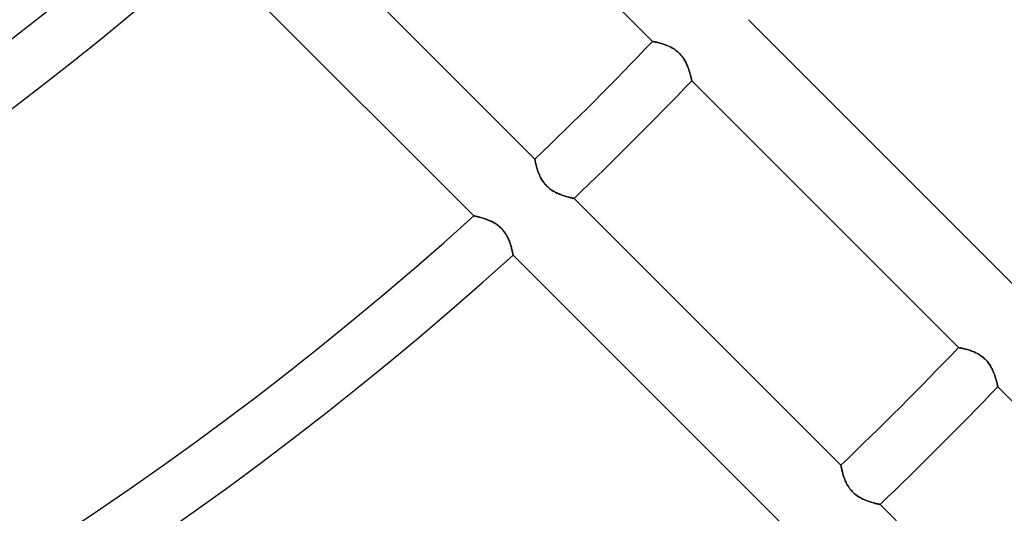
# Model space of a CAD drawing. Header units: millimetres. Extents: x -156 to 156, y -156 to 156.
# Tile 33 of 68: x 32 to 50, y -50 to -41. Entities that reach past the tile are written whole.
import ezdxf

# ---------------------------------------------------------------- set-up
doc = ezdxf.new("R2010")
doc.units = ezdxf.units.MM
doc.layers.add('MAIN-1', color=7, linetype='Continuous')

msp = doc.modelspace()

# ---------------------------------------------------------------- linework, layer by layer
at = {"layer": 'MAIN-1'}
for p, q in [((39.017, -36.896), (43.827, -41.706)), ((41.706, -43.827), (36.896, -39.017)), ((35.791, -40.034), (40.606, -44.849)), ((50.37, -46.127), (45.557, -41.314)), ((43.827, -41.706), (43.828, -41.706)), ((43.828, -41.706), (43.827, -41.706)), ((43.828, -41.706), (43.831, -41.707)), ((43.831, -41.707), (43.828, -41.706)), ((43.831, -41.707), (43.836, -41.708)), ((43.835, -41.708), (43.831, -41.707)), ((43.84, -41.709), (43.835, -41.708)), ((43.836, -41.708), (43.842, -41.709)), ((43.847, -41.71), (43.84, -41.709)), ((43.842, -41.709), (43.85, -41.711)), ((43.856, -41.712), (43.847, -41.71)), ((43.85, -41.711), (43.86, -41.713)), ((43.866, -41.714), (43.856, -41.712)), ((43.86, -41.713), (43.871, -41.715)), ((43.877, -41.716), (43.866, -41.714)), ((43.871, -41.715), (43.883, -41.718)), ((43.889, -41.719), (43.877, -41.716)), ((43.883, -41.718), (43.898, -41.721)), ((43.903, -41.722), (43.889, -41.719)), ((43.898, -41.721), (43.913, -41.724)), ((43.918, -41.726), (43.903, -41.722)), ((43.913, -41.724), (43.929, -41.728)), ((43.933, -41.729), (43.918, -41.726)), ((43.929, -41.728), (43.947, -41.733)), ((43.95, -41.734), (43.933, -41.729)), ((43.947, -41.733), (43.965, -41.738)), ((43.968, -41.738), (43.95, -41.734)), ((43.965, -41.738), (43.985, -41.743)), ((43.986, -41.744), (43.968, -41.738)), ((43.985, -41.743), (44.005, -41.749)), ((44.005, -41.749), (43.986, -41.744)), ((44.005, -41.749), (44.025, -41.756)), ((44.024, -41.756), (44.005, -41.749)), ((44.044, -41.762), (44.024, -41.756)), ((44.025, -41.756), (44.047, -41.763)), ((44.064, -41.77), (44.044, -41.762)), ((44.047, -41.763), (44.068, -41.771)), ((44.085, -41.777), (44.064, -41.77)), ((44.068, -41.771), (44.09, -41.779)), ((44.106, -41.786), (44.085, -41.777)), ((44.09, -41.779), (44.112, -41.788)), ((44.126, -41.795), (44.106, -41.786)), ((44.112, -41.788), (44.134, -41.798)), ((44.147, -41.805), (44.126, -41.795)), ((44.134, -41.798), (44.156, -41.809)), ((44.168, -41.816), (44.147, -41.805)), ((44.156, -41.809), (44.178, -41.821)), ((44.189, -41.827), (44.168, -41.816)), ((44.178, -41.821), (44.2, -41.834)), ((44.21, -41.84), (44.189, -41.827)), ((44.2, -41.834), (44.222, -41.848)), ((44.23, -41.853), (44.21, -41.84)), ((44.222, -41.848), (44.244, -41.863)), ((44.25, -41.867), (44.23, -41.853)), ((44.244, -41.863), (44.265, -41.879)), ((44.27, -41.883), (44.25, -41.867)), ((44.265, -41.879), (44.285, -41.896)), ((44.289, -41.899), (44.27, -41.883)), ((44.285, -41.896), (44.305, -41.913)), ((44.307, -41.916), (44.289, -41.899)), ((44.305, -41.913), (44.323, -41.932)), ((44.324, -41.933), (44.307, -41.916)), ((44.323, -41.932), (44.341, -41.952)), ((44.341, -41.952), (44.324, -41.933)), ((44.341, -41.952), (44.358, -41.972)), ((44.357, -41.971), (44.341, -41.952)), ((44.372, -41.991), (44.357, -41.971)), ((44.358, -41.972), (44.374, -41.994)), ((44.386, -42.011), (44.372, -41.991)), ((44.374, -41.994), (44.389, -42.015)), ((44.399, -42.031), (44.386, -42.011)), ((44.389, -42.015), (44.402, -42.037)), ((44.411, -42.052), (44.399, -42.031)), ((44.402, -42.037), (44.415, -42.059)), ((44.423, -42.073), (44.411, -42.052)), ((44.415, -42.059), (44.427, -42.082)), ((44.433, -42.094), (44.423, -42.073)), ((44.427, -42.082), (44.438, -42.104)), ((44.443, -42.115), (44.433, -42.094)), ((44.438, -42.104), (44.448, -42.126)), ((44.452, -42.135), (44.443, -42.115)), ((44.448, -42.126), (44.458, -42.148)), ((44.461, -42.156), (44.452, -42.135)), ((44.458, -42.148), (44.466, -42.17)), ((44.468, -42.176), (44.461, -42.156)), ((44.466, -42.17), (44.474, -42.192)), ((44.476, -42.196), (44.468, -42.176)), ((44.474, -42.192), (44.482, -42.213)), ((44.483, -42.216), (44.476, -42.196)), ((44.482, -42.213), (44.489, -42.234)), ((44.489, -42.235), (44.483, -42.216)), ((44.489, -42.234), (44.495, -42.255)), ((44.495, -42.254), (44.489, -42.235)), ((44.5, -42.272), (44.495, -42.254)), ((44.495, -42.255), (44.501, -42.274)), ((44.505, -42.29), (44.5, -42.272)), ((44.501, -42.274), (44.506, -42.293)), ((44.51, -42.307), (44.505, -42.29)), ((44.506, -42.293), (44.511, -42.31)), ((44.514, -42.322), (44.51, -42.307)), ((44.511, -42.31), (44.515, -42.327)), ((44.518, -42.337), (44.514, -42.322)), ((44.515, -42.327), (44.519, -42.342)), ((44.521, -42.351), (44.518, -42.337)), ((44.519, -42.342), (44.522, -42.357)), ((44.524, -42.364), (44.521, -42.351)), ((44.522, -42.357), (44.525, -42.369)), ((44.526, -42.375), (44.524, -42.364)), ((44.525, -42.369), (44.528, -42.381)), ((44.529, -42.385), (44.526, -42.375)), ((44.528, -42.381), (44.53, -42.39)), ((44.531, -42.393), (44.529, -42.385)), ((44.53, -42.39), (44.532, -42.399)), ((44.532, -42.401), (44.531, -42.393)), ((44.532, -42.399), (44.533, -42.405)), ((44.533, -42.406), (44.532, -42.401)), ((44.533, -42.405), (44.534, -42.41)), ((44.534, -42.41), (44.533, -42.406)), ((44.534, -42.41), (44.535, -42.413)), ((44.535, -42.413), (44.534, -42.41)), ((44.535, -42.413), (44.535, -42.413)), ((44.535, -42.413), (49.344, -47.223)), ((44.535, -42.413), (44.535, -42.413)), ((41.706, -43.828), (41.706, -43.827)), ((41.706, -43.827), (41.706, -43.828)), ((41.707, -43.831), (41.706, -43.828)), ((41.706, -43.828), (41.707, -43.831)), ((41.708, -43.835), (41.707, -43.831)), ((41.707, -43.831), (41.708, -43.836)), ((41.709, -43.84), (41.708, -43.835)), ((41.708, -43.836), (41.709, -43.842)), ((41.71, -43.847), (41.709, -43.84)), ((41.709, -43.842), (41.711, -43.85)), ((41.712, -43.856), (41.71, -43.847)), ((41.711, -43.85), (41.713, -43.86)), ((41.714, -43.866), (41.712, -43.856)), ((41.713, -43.86), (41.715, -43.871)), ((41.716, -43.877), (41.714, -43.866)), ((41.715, -43.871), (41.718, -43.883)), ((41.719, -43.889), (41.716, -43.877)), ((41.718, -43.883), (41.721, -43.898)), ((41.722, -43.903), (41.719, -43.889)), ((41.721, -43.898), (41.724, -43.913)), ((41.726, -43.918), (41.722, -43.903)), ((41.724, -43.913), (41.728, -43.929)), ((41.729, -43.933), (41.726, -43.918)), ((41.728, -43.929), (41.733, -43.947)), ((41.734, -43.95), (41.729, -43.933)), ((41.733, -43.947), (41.738, -43.965)), ((41.738, -43.968), (41.734, -43.95)), ((41.738, -43.965), (41.743, -43.985)), ((41.744, -43.986), (41.738, -43.968)), ((41.743, -43.985), (41.749, -44.005)), ((41.749, -44.005), (41.744, -43.986)), ((41.756, -44.024), (41.749, -44.005)), ((41.749, -44.005), (41.756, -44.025)), ((41.762, -44.044), (41.756, -44.024)), ((41.756, -44.025), (41.763, -44.047)), ((41.77, -44.064), (41.762, -44.044)), ((41.763, -44.047), (41.771, -44.068)), ((41.777, -44.085), (41.77, -44.064)), ((41.771, -44.068), (41.779, -44.09)), ((41.786, -44.106), (41.777, -44.085)), ((41.779, -44.09), (41.788, -44.112)), ((41.795, -44.126), (41.786, -44.106)), ((41.788, -44.112), (41.798, -44.134)), ((41.805, -44.147), (41.795, -44.126)), ((41.798, -44.134), (41.809, -44.156)), ((41.816, -44.168), (41.805, -44.147)), ((41.809, -44.156), (41.821, -44.178)), ((41.827, -44.189), (41.816, -44.168)), ((41.821, -44.178), (41.834, -44.2)), ((41.84, -44.21), (41.827, -44.189)), ((41.834, -44.2), (41.848, -44.222)), ((41.853, -44.23), (41.84, -44.21)), ((41.848, -44.222), (41.863, -44.244)), ((41.867, -44.25), (41.853, -44.23)), ((41.863, -44.244), (41.879, -44.265)), ((41.883, -44.27), (41.867, -44.25)), ((41.879, -44.265), (41.896, -44.285)), ((41.899, -44.289), (41.883, -44.27)), ((41.896, -44.285), (41.913, -44.305)), ((41.916, -44.307), (41.899, -44.289)), ((41.913, -44.305), (41.932, -44.323)), ((41.933, -44.324), (41.916, -44.307)), ((41.932, -44.323), (41.952, -44.341)), ((41.952, -44.341), (41.933, -44.324)), ((41.971, -44.357), (41.952, -44.341)), ((41.952, -44.341), (41.972, -44.358)), ((41.991, -44.372), (41.971, -44.357)), ((41.972, -44.358), (41.994, -44.374)), ((42.011, -44.386), (41.991, -44.372)), ((41.994, -44.374), (42.015, -44.389)), ((42.031, -44.399), (42.011, -44.386)), ((42.015, -44.389), (42.037, -44.402)), ((42.052, -44.411), (42.031, -44.399)), ((42.037, -44.402), (42.059, -44.415)), ((42.073, -44.423), (42.052, -44.411)), ((42.059, -44.415), (42.082, -44.427)), ((42.094, -44.433), (42.073, -44.423)), ((42.082, -44.427), (42.104, -44.438)), ((42.115, -44.443), (42.094, -44.433)), ((42.104, -44.438), (42.126, -44.448)), ((42.135, -44.452), (42.115, -44.443)), ((42.126, -44.448), (42.148, -44.458)), ((42.156, -44.461), (42.135, -44.452)), ((42.148, -44.458), (42.17, -44.466)), ((42.176, -44.468), (42.156, -44.461)), ((42.17, -44.466), (42.192, -44.474)), ((42.196, -44.476), (42.176, -44.468)), ((42.192, -44.474), (42.213, -44.482)), ((42.216, -44.483), (42.196, -44.476)), ((42.213, -44.482), (42.234, -44.489)), ((42.235, -44.489), (42.216, -44.483)), ((42.234, -44.489), (42.255, -44.495)), ((42.254, -44.495), (42.235, -44.489)), ((42.272, -44.5), (42.254, -44.495)), ((42.255, -44.495), (42.274, -44.501)), ((42.29, -44.505), (42.272, -44.5)), ((42.274, -44.501), (42.293, -44.506)), ((42.307, -44.51), (42.29, -44.505)), ((42.293, -44.506), (42.31, -44.511)), ((42.322, -44.514), (42.307, -44.51)), ((42.31, -44.511), (42.327, -44.515)), ((42.337, -44.518), (42.322, -44.514)), ((42.327, -44.515), (42.342, -44.519)), ((42.351, -44.521), (42.337, -44.518)), ((42.342, -44.519), (42.357, -44.522)), ((42.364, -44.524), (42.351, -44.521)), ((42.357, -44.522), (42.369, -44.525)), ((42.375, -44.526), (42.364, -44.524)), ((42.369, -44.525), (42.381, -44.528)), ((42.385, -44.529), (42.375, -44.526)), ((42.381, -44.528), (42.39, -44.53)), ((42.393, -44.531), (42.385, -44.529)), ((42.39, -44.53), (42.399, -44.532)), ((42.401, -44.532), (42.393, -44.531)), ((42.399, -44.532), (42.405, -44.533)), ((42.406, -44.533), (42.401, -44.532)), ((42.405, -44.533), (42.41, -44.534)), ((42.41, -44.534), (42.406, -44.533)), ((42.413, -44.535), (42.41, -44.534)), ((42.41, -44.534), (42.413, -44.535)), ((42.413, -44.535), (42.413, -44.535)), ((42.413, -44.535), (42.413, -44.535)), ((47.223, -49.344), (42.413, -44.535)), ((40.606, -44.849), (40.607, -44.849)), ((40.607, -44.849), (40.606, -44.849)), ((40.607, -44.849), (40.609, -44.849)), ((40.61, -44.849), (40.607, -44.849)), ((40.609, -44.849), (40.613, -44.85)), ((40.615, -44.851), (40.61, -44.849)), ((40.613, -44.85), (40.619, -44.852)), ((40.621, -44.852), (40.615, -44.851)), ((40.619, -44.852), (40.626, -44.853)), ((40.629, -44.854), (40.621, -44.852)), ((40.626, -44.853), (40.635, -44.855)), ((40.639, -44.856), (40.629, -44.854)), ((40.635, -44.855), (40.645, -44.857)), ((40.651, -44.859), (40.639, -44.856)), ((40.645, -44.857), (40.657, -44.86)), ((40.664, -44.862), (40.651, -44.859)), ((40.657, -44.86), (40.669, -44.863)), ((40.678, -44.866), (40.664, -44.862)), ((40.669, -44.863), (40.683, -44.867)), ((40.694, -44.87), (40.678, -44.866)), ((40.683, -44.867), (40.698, -44.871)), ((40.711, -44.874), (40.694, -44.87)), ((40.698, -44.871), (40.714, -44.875)), ((40.729, -44.879), (40.711, -44.874)), ((40.714, -44.875), (40.731, -44.88)), ((40.748, -44.884), (40.729, -44.879)), ((40.731, -44.88), (40.749, -44.885)), ((40.768, -44.89), (40.748, -44.884)), ((40.749, -44.885), (40.767, -44.89)), ((40.767, -44.89), (40.786, -44.896)), ((40.788, -44.897), (40.768, -44.89)), ((40.786, -44.896), (40.806, -44.903)), ((40.809, -44.904), (40.788, -44.897)), ((40.806, -44.903), (40.826, -44.91)), ((40.83, -44.911), (40.809, -44.904)), ((40.826, -44.91), (40.846, -44.917)), ((40.852, -44.92), (40.83, -44.911)), ((40.846, -44.917), (40.866, -44.925)), ((40.874, -44.929), (40.852, -44.92)), ((40.866, -44.925), (40.887, -44.934)), ((40.897, -44.938), (40.874, -44.929)), ((40.887, -44.934), (40.908, -44.943)), ((40.919, -44.948), (40.897, -44.938)), ((40.908, -44.943), (40.929, -44.953)), ((40.941, -44.959), (40.919, -44.948)), ((40.929, -44.953), (40.95, -44.964)), ((40.963, -44.971), (40.941, -44.959)), ((40.95, -44.964), (40.971, -44.976)), ((40.986, -44.984), (40.963, -44.971)), ((40.971, -44.976), (40.992, -44.988)), ((41.008, -44.998), (40.986, -44.984)), ((40.992, -44.988), (41.013, -45.001)), ((41.029, -45.013), (41.008, -44.998)), ((41.013, -45.001), (41.033, -45.016)), ((41.051, -45.029), (41.029, -45.013)), ((41.033, -45.016), (41.053, -45.031)), ((41.071, -45.046), (41.051, -45.029)), ((41.053, -45.031), (41.072, -45.047)), ((41.091, -45.064), (41.071, -45.046)), ((41.072, -45.047), (41.091, -45.064)), ((41.091, -45.064), (41.109, -45.082)), ((41.109, -45.082), (41.091, -45.064)), ((41.109, -45.082), (41.126, -45.1)), ((41.127, -45.102), (41.109, -45.082)), ((41.126, -45.1), (41.142, -45.119)), ((41.144, -45.122), (41.127, -45.102)), ((41.142, -45.119), (41.158, -45.139)), ((41.16, -45.143), (41.144, -45.122)), ((41.158, -45.139), (41.172, -45.16)), ((41.175, -45.165), (41.16, -45.143)), ((41.172, -45.16), (41.185, -45.181)), ((41.189, -45.187), (41.175, -45.165)), ((41.185, -45.181), (41.198, -45.202)), ((41.202, -45.209), (41.189, -45.187)), ((41.198, -45.202), (41.209, -45.223)), ((41.213, -45.231), (41.202, -45.209)), ((41.209, -45.223), (41.22, -45.244)), ((41.224, -45.253), (41.213, -45.231)), ((41.22, -45.244), (41.23, -45.265)), ((41.234, -45.275), (41.224, -45.253)), ((41.23, -45.265), (41.239, -45.286)), ((41.243, -45.297), (41.234, -45.275)), ((41.239, -45.286), (41.247, -45.307)), ((41.251, -45.318), (41.243, -45.297)), ((41.247, -45.307), (41.254, -45.327)), ((41.259, -45.34), (41.251, -45.318)), ((41.254, -45.327), (41.261, -45.347)), ((41.266, -45.361), (41.259, -45.34)), ((41.261, -45.347), (41.268, -45.367)), ((41.272, -45.382), (41.266, -45.361)), ((41.268, -45.367), (41.274, -45.386)), ((41.278, -45.401), (41.272, -45.382)), ((41.274, -45.386), (41.279, -45.404)), ((41.284, -45.421), (41.278, -45.401)), ((41.279, -45.404), (41.284, -45.422)), ((41.288, -45.439), (41.284, -45.421)), ((41.284, -45.422), (41.288, -45.439)), ((41.288, -45.439), (41.292, -45.455)), ((41.293, -45.457), (41.288, -45.439)), ((41.292, -45.455), (41.296, -45.47)), ((41.297, -45.473), (41.293, -45.457)), ((41.296, -45.47), (41.299, -45.484)), ((41.3, -45.488), (41.297, -45.473)), ((41.299, -45.484), (41.302, -45.497)), ((41.303, -45.502), (41.3, -45.488)), ((41.302, -45.497), (41.305, -45.509)), ((41.306, -45.514), (41.303, -45.502)), ((41.305, -45.509), (41.307, -45.52)), ((41.308, -45.525), (41.306, -45.514)), ((41.307, -45.52), (41.309, -45.529)), ((41.31, -45.535), (41.308, -45.525)), ((41.309, -45.529), (41.31, -45.538)), ((41.311, -45.542), (41.31, -45.535)), ((41.31, -45.538), (41.312, -45.544)), ((41.312, -45.549), (41.311, -45.542)), ((41.312, -45.544), (41.313, -45.55)), ((41.313, -45.553), (41.312, -45.549)), ((41.313, -45.55), (41.313, -45.554)), ((41.314, -45.556), (41.313, -45.553)), ((41.313, -45.554), (41.314, -45.556)), ((41.314, -45.556), (41.314, -45.557)), ((41.314, -45.557), (41.314, -45.556)), ((41.314, -45.557), (46.127, -50.37)), ((49.344, -47.223), (49.345, -47.223)), ((49.345, -47.223), (49.344, -47.223)), ((49.345, -47.223), (49.348, -47.224)), ((49.348, -47.224), (49.345, -47.223)), ((49.348, -47.224), (49.353, -47.225)), ((49.352, -47.224), (49.348, -47.224)), ((49.357, -47.226), (49.352, -47.224)), ((49.353, -47.225), (49.359, -47.226)), ((49.364, -47.227), (49.357, -47.226)), ((49.359, -47.226), (49.367, -47.228)), ((49.373, -47.229), (49.364, -47.227)), ((49.367, -47.228), (49.377, -47.23)), ((49.383, -47.231), (49.373, -47.229)), ((49.377, -47.23), (49.388, -47.232)), ((49.394, -47.233), (49.383, -47.231)), ((49.388, -47.232), (49.4, -47.235)), ((49.406, -47.236), (49.394, -47.233)), ((49.4, -47.235), (49.414, -47.238)), ((49.42, -47.239), (49.406, -47.236)), ((49.414, -47.238), (49.43, -47.241)), ((49.435, -47.243), (49.42, -47.239)), ((49.43, -47.241), (49.446, -47.245)), ((49.45, -47.246), (49.435, -47.243)), ((49.446, -47.245), (49.464, -47.25)), ((49.467, -47.251), (49.45, -47.246)), ((49.464, -47.25), (49.482, -47.255)), ((49.485, -47.256), (49.467, -47.251)), ((49.482, -47.255), (49.502, -47.26)), ((49.503, -47.261), (49.485, -47.256)), ((49.502, -47.26), (49.522, -47.266)), ((49.522, -47.266), (49.503, -47.261)), ((49.522, -47.266), (49.542, -47.273)), ((49.541, -47.273), (49.522, -47.266)), ((49.561, -47.279), (49.541, -47.273)), ((49.542, -47.273), (49.564, -47.28)), ((49.581, -47.287), (49.561, -47.279)), ((49.564, -47.28), (49.585, -47.288)), ((49.602, -47.295), (49.581, -47.287)), ((49.585, -47.288), (49.607, -47.296)), ((49.623, -47.303), (49.602, -47.295)), ((49.607, -47.296), (49.629, -47.306)), ((49.643, -47.312), (49.623, -47.303)), ((49.629, -47.306), (49.651, -47.316)), ((49.664, -47.322), (49.643, -47.312)), ((49.651, -47.316), (49.673, -47.326)), ((49.685, -47.333), (49.664, -47.322)), ((49.673, -47.326), (49.695, -47.338)), ((49.706, -47.344), (49.685, -47.333)), ((49.695, -47.338), (49.717, -47.351)), ((49.727, -47.357), (49.706, -47.344)), ((49.717, -47.351), (49.739, -47.365)), ((49.747, -47.37), (49.727, -47.357)), ((49.739, -47.365), (49.761, -47.38)), ((49.767, -47.384), (49.747, -47.37)), ((49.761, -47.38), (49.782, -47.396)), ((49.787, -47.4), (49.767, -47.384)), ((49.782, -47.396), (49.802, -47.413)), ((49.806, -47.416), (49.787, -47.4)), ((49.802, -47.413), (49.822, -47.43)), ((49.824, -47.433), (49.806, -47.416)), ((49.822, -47.43), (49.84, -47.449)), ((49.841, -47.45), (49.824, -47.433)), ((49.84, -47.449), (49.858, -47.469)), ((49.858, -47.469), (49.841, -47.45)), ((49.858, -47.469), (49.875, -47.489)), ((49.874, -47.488), (49.858, -47.469)), ((49.889, -47.508), (49.874, -47.488)), ((49.875, -47.489), (49.891, -47.511)), ((49.903, -47.528), (49.889, -47.508)), ((49.891, -47.511), (49.906, -47.532)), ((49.916, -47.548), (49.903, -47.528)), ((49.906, -47.532), (49.92, -47.554)), ((49.928, -47.569), (49.916, -47.548)), ((49.92, -47.554), (49.932, -47.576)), ((49.94, -47.59), (49.928, -47.569)), ((49.932, -47.576), (49.944, -47.599)), ((49.95, -47.611), (49.94, -47.59)), ((49.944, -47.599), (49.955, -47.621)), ((49.96, -47.632), (49.95, -47.611)), ((49.955, -47.621), (49.965, -47.643)), ((49.969, -47.652), (49.96, -47.632)), ((49.965, -47.643), (49.975, -47.665)), ((49.978, -47.673), (49.969, -47.652)), ((49.975, -47.665), (49.983, -47.687)), ((49.986, -47.693), (49.978, -47.673)), ((49.983, -47.687), (49.991, -47.709)), ((49.993, -47.713), (49.986, -47.693)), ((49.991, -47.709), (49.999, -47.73)), ((50, -47.733), (49.993, -47.713)), ((49.999, -47.73), (50.006, -47.751)), ((50.006, -47.752), (50, -47.733)), ((50.006, -47.751), (50.012, -47.771)), ((50.012, -47.771), (50.006, -47.752)), ((50.012, -47.771), (50.018, -47.791)), ((50.017, -47.789), (50.012, -47.771)), ((50.022, -47.807), (50.017, -47.789)), ((50.018, -47.791), (50.023, -47.81)), ((50.027, -47.824), (50.022, -47.807)), ((50.023, -47.81), (50.028, -47.827)), ((50.031, -47.839), (50.027, -47.824)), ((50.028, -47.827), (50.032, -47.844)), ((50.035, -47.854), (50.031, -47.839)), ((50.032, -47.844), (50.036, -47.859)), ((50.038, -47.868), (50.035, -47.854)), ((50.036, -47.859), (50.039, -47.873)), ((50.041, -47.88), (50.038, -47.868)), ((50.039, -47.873), (50.042, -47.886)), ((50.043, -47.892), (50.041, -47.88)), ((50.042, -47.886), (50.045, -47.898)), ((50.046, -47.902), (50.043, -47.892)), ((50.045, -47.898), (50.047, -47.907)), ((50.047, -47.91), (50.046, -47.902)), ((50.047, -47.907), (50.049, -47.916)), ((50.049, -47.917), (50.047, -47.91)), ((50.049, -47.916), (50.05, -47.922)), ((50.05, -47.923), (50.049, -47.917)), ((50.05, -47.922), (50.051, -47.927)), ((50.051, -47.927), (50.05, -47.923)), ((50.051, -47.927), (50.051, -47.929)), ((50.052, -47.93), (50.051, -47.927)), ((50.051, -47.929), (50.052, -47.93)), ((50.052, -47.93), (54.861, -52.74)), ((50.052, -47.93), (50.052, -47.93)), ((47.223, -49.345), (47.223, -49.344)), ((47.223, -49.344), (47.223, -49.345)), ((47.224, -49.348), (47.223, -49.345)), ((47.223, -49.345), (47.224, -49.348)), ((47.224, -49.352), (47.224, -49.348)), ((47.224, -49.348), (47.225, -49.353)), ((47.226, -49.357), (47.224, -49.352)), ((47.225, -49.353), (47.226, -49.359)), ((47.227, -49.364), (47.226, -49.357)), ((47.226, -49.359), (47.228, -49.367)), ((47.229, -49.373), (47.227, -49.364)), ((47.228, -49.367), (47.23, -49.377)), ((47.231, -49.383), (47.229, -49.373)), ((47.23, -49.377), (47.232, -49.388)), ((47.233, -49.394), (47.231, -49.383)), ((47.232, -49.388), (47.235, -49.4)), ((47.236, -49.406), (47.233, -49.394)), ((47.235, -49.4), (47.238, -49.414)), ((47.239, -49.42), (47.236, -49.406)), ((47.238, -49.414), (47.241, -49.43)), ((47.243, -49.435), (47.239, -49.42)), ((47.241, -49.43), (47.245, -49.446)), ((47.246, -49.45), (47.243, -49.435)), ((47.245, -49.446), (47.25, -49.464)), ((47.251, -49.467), (47.246, -49.45)), ((47.25, -49.464), (47.255, -49.482)), ((47.256, -49.485), (47.251, -49.467)), ((47.255, -49.482), (47.26, -49.502)), ((47.261, -49.503), (47.256, -49.485)), ((47.26, -49.502), (47.266, -49.522)), ((47.266, -49.522), (47.261, -49.503)), ((47.273, -49.541), (47.266, -49.522)), ((47.266, -49.522), (47.273, -49.542)), ((47.279, -49.561), (47.273, -49.541)), ((47.273, -49.542), (47.28, -49.564)), ((47.287, -49.581), (47.279, -49.561)), ((47.28, -49.564), (47.288, -49.585)), ((47.295, -49.602), (47.287, -49.581)), ((47.288, -49.585), (47.296, -49.607)), ((47.303, -49.623), (47.295, -49.602)), ((47.296, -49.607), (47.306, -49.629)), ((47.312, -49.643), (47.303, -49.623)), ((47.306, -49.629), (47.316, -49.651)), ((47.322, -49.664), (47.312, -49.643)), ((47.316, -49.651), (47.326, -49.673)), ((47.333, -49.685), (47.322, -49.664)), ((47.326, -49.673), (47.338, -49.695)), ((47.344, -49.706), (47.333, -49.685)), ((47.338, -49.695), (47.351, -49.717)), ((47.357, -49.727), (47.344, -49.706)), ((47.351, -49.717), (47.365, -49.739)), ((47.37, -49.747), (47.357, -49.727)), ((47.365, -49.739), (47.38, -49.761)), ((47.384, -49.767), (47.37, -49.747)), ((47.38, -49.761), (47.396, -49.782)), ((47.4, -49.787), (47.384, -49.767)), ((47.396, -49.782), (47.413, -49.802)), ((47.416, -49.806), (47.4, -49.787)), ((47.413, -49.802), (47.43, -49.822)), ((47.433, -49.824), (47.416, -49.806)), ((47.43, -49.822), (47.449, -49.84)), ((47.45, -49.841), (47.433, -49.824)), ((47.449, -49.84), (47.469, -49.858)), ((47.469, -49.858), (47.45, -49.841)), ((47.488, -49.874), (47.469, -49.858)), ((47.469, -49.858), (47.489, -49.875)), ((47.508, -49.889), (47.488, -49.874)), ((47.489, -49.875), (47.511, -49.891)), ((47.528, -49.903), (47.508, -49.889)), ((47.511, -49.891), (47.532, -49.906)), ((47.548, -49.916), (47.528, -49.903)), ((47.532, -49.906), (47.554, -49.92)), ((47.569, -49.928), (47.548, -49.916)), ((47.554, -49.92), (47.576, -49.932)), ((47.59, -49.94), (47.569, -49.928)), ((47.576, -49.932), (47.599, -49.944)), ((47.611, -49.95), (47.59, -49.94)), ((47.599, -49.944), (47.621, -49.955)), ((47.632, -49.96), (47.611, -49.95)), ((47.621, -49.955), (47.643, -49.965)), ((47.652, -49.969), (47.632, -49.96)), ((47.643, -49.965), (47.665, -49.975)), ((47.673, -49.978), (47.652, -49.969)), ((47.665, -49.975), (47.687, -49.983)), ((47.693, -49.986), (47.673, -49.978)), ((47.687, -49.983), (47.709, -49.991)), ((47.713, -49.993), (47.693, -49.986)), ((47.709, -49.991), (47.73, -49.999)), ((47.733, -50), (47.713, -49.993)), ((47.73, -49.999), (47.751, -50.006)), ((47.752, -50.006), (47.733, -50)), ((47.751, -50.006), (47.771, -50.012)), ((47.771, -50.012), (47.752, -50.006)), ((47.789, -50.017), (47.771, -50.012)), ((47.771, -50.012), (47.791, -50.018)), ((47.807, -50.022), (47.789, -50.017)), ((47.791, -50.018), (47.81, -50.023)), ((47.824, -50.027), (47.807, -50.022)), ((47.81, -50.023), (47.827, -50.028)), ((47.839, -50.031), (47.824, -50.027)), ((47.827, -50.028), (47.844, -50.032)), ((47.854, -50.035), (47.839, -50.031)), ((47.844, -50.032), (47.859, -50.036)), ((47.868, -50.038), (47.854, -50.035)), ((47.859, -50.036), (47.873, -50.039)), ((47.88, -50.041), (47.868, -50.038)), ((47.873, -50.039), (47.886, -50.042)), ((47.892, -50.043), (47.88, -50.041)), ((47.886, -50.042), (47.898, -50.045)), ((47.902, -50.046), (47.892, -50.043)), ((47.898, -50.045), (47.907, -50.047)), ((47.91, -50.047), (47.902, -50.046)), ((47.907, -50.047), (47.916, -50.049)), ((47.917, -50.049), (47.91, -50.047)), ((47.916, -50.049), (47.922, -50.05)), ((47.923, -50.05), (47.917, -50.049)), ((47.922, -50.05), (47.927, -50.051)), ((47.927, -50.051), (47.923, -50.05)), ((47.93, -50.052), (47.927, -50.051)), ((47.927, -50.051), (47.929, -50.051)), ((47.929, -50.051), (47.93, -50.052)), ((47.93, -50.052), (47.93, -50.052)), ((52.74, -54.861), (47.93, -50.052))]:
    msp.add_line(p, q, dxfattribs=at)
for radius, start, end in [(101, 270.00002, 89.99998), (100, 270.00002, 89.99998), (105, 179.99998, 0), (101, 270.00002, 0), (100, 270.00002, 0), (52.7, 228.0203, 311.9797), (53.7, 228.2026, 311.7975), (60.5, 313.5793, 316.42072), (61.5, 313.60239, 316.39757), (60.5, 227.8423, 312.15774), (61.5, 227.796, 312.20398), (68.3, 313.74156, 316.25845), (69.3, 313.75973, 316.24029)]:
    msp.add_arc((0, 0), radius, start, end, dxfattribs=at)
for centre, start_param, end_param in [((90.875, 37.148), 1.73342, 2.277912), ((91.35, 37.494), 1.921815, 1.988904)]:
    msp.add_ellipse(centre, major_axis=(-61.13, 84.138), ratio=0.809017, start_param=start_param, end_param=end_param, dxfattribs=at)

doc.saveas('drawing.dxf')
